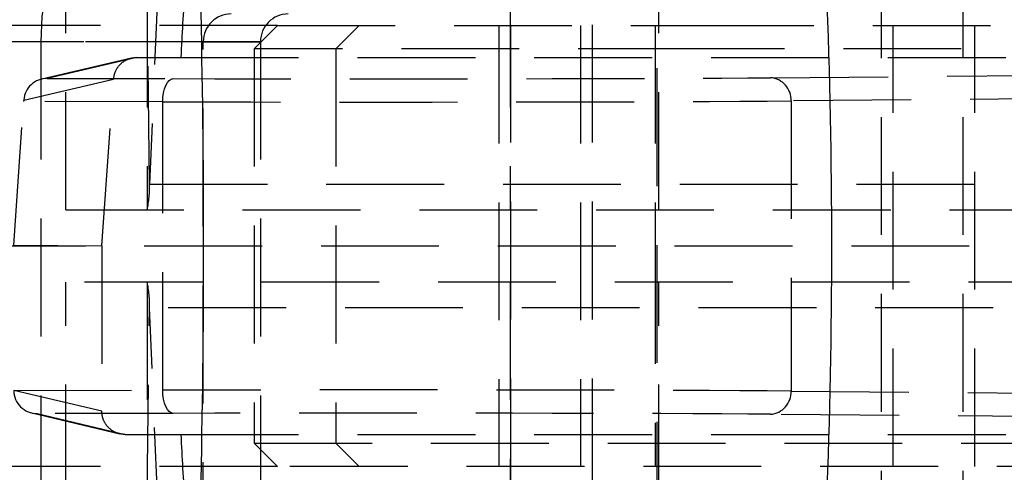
# Model space of a CAD drawing. Extents: x 62 to 743, y 47 to 577.
# Tile 9 of 22: x 314 to 335, y 114 to 124. Entities that reach past the tile are written whole.
import ezdxf

# ---------------------------------------------------------------- set-up
doc = ezdxf.new("R2010")
doc.units = 0
doc.header["$LTSCALE"] = 2
doc.linetypes.add('HIDDEN', pattern=[1.905, 1.27, -0.635])
doc.layers.get('0').update_dxf_attribs({"linetype": 'CONTINUOUS'})

msp = doc.modelspace()

# ---------------------------------------------------------------- linework, layer by layer
at = {"color": 7, "linetype": 'HIDDEN'}
for p, q in [((324.619294, 135.147952), (324.619294, 103.947952)), ((326.378844, 135.147952), (326.378844, 103.947952)), ((332.619294, 103.947952), (332.619294, 135.147952)), ((334.378844, 103.947952), (334.378844, 135.147952)), ((327.770206, 130.400186), (327.770206, 109.200186)), ((317.219729, 129.20125), (316.838079, 120.284528)), ((315.03491, 119.727358), (315.03491, 124.477358)), ((316.787221, 124.477358), (316.787221, 119.727358)), ((316.838079, 120.284528), (316.787328, 124.478529)), ((324.614125, 124.477358), (324.614125, 119.727358)), ((327.814125, 119.727358), (327.814125, 124.477358)), ((319.594295, 123.700186), (299.382335, 123.700186)), ((319.594295, 123.700186), (319.094294, 123.200187)), ((319.594295, 123.700186), (328.619295, 123.700186)), ((321.353844, 123.700186), (320.853845, 123.200187)), ((324.369295, 123.700186), (324.369295, 114.200186)), ((326.128845, 123.700186), (326.128845, 114.200186)), ((327.738956, 123.700186), (327.738956, 118.950186)), ((328.619295, 123.700186), (337.644295, 123.700186)), ((332.869295, 114.200186), (332.869295, 123.700186)), ((334.628845, 114.200186), (334.628845, 123.700186)), ((317.997361, 123.350186), (313.261474, 123.350186)), ((314.493931, 123.350186), (313.261474, 123.350186)), ((319.22982, 123.350186), (314.493931, 123.350186)), ((314.493931, 123.350186), (314.493931, 111.750186)), ((317.997361, 123.350186), (319.22982, 123.350186)), ((317.997361, 111.750186), (317.997361, 123.350186)), ((319.22982, 123.350186), (319.22982, 111.750186)), ((328.619295, 123.200187), (319.094294, 123.200187)), ((319.094294, 123.200187), (319.094294, 114.700186)), ((320.853845, 123.200187), (320.853845, 114.700186)), ((338.144295, 123.200187), (328.619295, 123.200187)), ((316.449349, 122.998245), (314.516793, 122.547591)), ((316.563147, 123.011374), (314.631636, 122.560964)), ((316.563147, 123.011374), (317.512686, 123.011673)), ((317.512686, 123.011673), (337.956281, 123.011673)), ((314.127072, 122.094468), (316.06334, 122.545988)), ((314.631636, 122.560964), (317.345346, 122.55538)), ((315.812892, 118.950216), (316.06334, 122.545988)), ((330.220581, 122.575276), (336.570462, 122.630252)), ((313.910215, 118.965975), (314.124769, 122.061556)), ((317.123759, 122.055384), (314.124769, 122.061556)), ((317.123759, 115.844988), (317.123759, 122.055384)), ((337.068522, 122.130711), (330.666103, 122.07528)), ((330.666103, 122.07528), (330.666103, 115.825092)), ((316.838079, 120.284528), (338.83238, 120.284528)), ((315.03491, 119.727358), (337.029212, 119.727358)), ((345.936517, 118.950186), (299.203857, 118.950186)), ((313.910215, 118.965975), (315.812892, 118.950216)), ((315.812892, 118.950216), (315.810879, 115.389519)), ((327.738956, 118.950186), (327.738956, 114.200186)), ((337.029212, 118.173014), (315.03491, 118.173014)), ((315.03491, 113.423015), (315.03491, 118.173014)), ((316.787221, 118.173014), (316.787221, 113.423015)), ((324.614125, 118.173014), (324.614125, 113.423015)), ((327.814125, 113.423015), (327.814125, 118.173014)), ((316.787328, 113.421844), (316.838079, 117.615845)), ((338.83238, 117.615845), (316.838079, 117.615845)), ((317.219729, 108.699122), (316.838079, 117.615845)), ((313.910215, 115.838375), (317.123759, 115.844988)), ((315.810879, 115.389519), (313.910215, 115.840343)), ((330.666103, 115.825092), (337.302537, 115.767635)), ((314.299221, 115.352777), (316.196474, 114.902763)), ((317.345346, 115.344993), (314.415912, 115.338965)), ((314.415912, 115.338965), (316.312202, 114.889178)), ((336.805734, 115.268084), (330.220581, 115.325097)), ((316.312202, 114.889178), (317.512686, 114.8887)), ((317.512686, 114.8887), (337.956281, 114.8887)), ((319.094294, 114.700186), (338.144295, 114.700186)), ((319.094294, 114.700186), (319.594295, 114.200186)), ((320.853845, 114.700186), (321.353844, 114.200186)), ((319.594295, 114.200186), (299.390628, 114.200186)), ((337.644295, 114.200186), (319.594295, 114.200186))]:
    msp.add_line(p, q, dxfattribs=at)
at = {"color": 7, "linetype": 'HIDDEN', "flags": 128}
for points in [[(317.123759, 122.055384), (317.128156, 122.152687), (317.140861, 122.246269), (317.161388, 122.332552), (317.188949, 122.408237), (317.222492, 122.470431), (317.260736, 122.516754), (317.302215, 122.545436), (317.345346, 122.55538)], [(317.345346, 115.344993), (317.302215, 115.354937), (317.260736, 115.383619), (317.222492, 115.429942), (317.188949, 115.492135), (317.161388, 115.56782), (317.140861, 115.654104), (317.128156, 115.747686), (317.123759, 115.844988)]]:
    msp.add_lwpolyline(points, dxfattribs=at)
at = {"color": 7, "linetype": 'HIDDEN'}
for centre, radius, start, end in [((318.603539, 123.358122), 5.342071, 90.0853881, 180.0851111), ((319.836001, 123.358116), 5.342076, 90.0854279, 180.0850513), ((318.59647, 123.351078), 0.599109, 90.0853027, 180.0852607), ((319.828929, 123.351077), 0.59911, 90.0853769, 180.0851866), ((330.190526, 122.100006), 0.47622, 357.0238805, 86.381574), ((314.467496, 120.220005), 2.371461, 348.0100592, 1.5590864), ((314.467496, 117.680367), 2.371461, 358.4409136, 11.9899408), ((330.190526, 115.800367), 0.47622, 273.618426, 2.9761195)]:
    msp.add_arc(centre, radius, start, end, dxfattribs=at)
for centre, major_axis, ratio, start_param, end_param in [((379.115722, 118.950186), (0, 71.05), 0.868457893, 1.49300101, 1.51360137), ((314.631688, 122.060969), (0.502665, 0.057309), 0.988136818, 1.458710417, 2.959673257), ((321.622962, 122.593538), (9.65, 0.000958), 0.004362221, 4.253138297, 5.811810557), ((314.134975, 122.061991), (0.034673, 0.499929), 0.020257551, 1.507192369, 1.573071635), ((321.623011, 122.093543), (10.15, 0.000958), 0.004147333, 4.253138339, 5.811810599), ((314.415961, 115.83896), (0.502458, -0.05825), 0.988325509, 3.259528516, 4.826370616), ((321.623011, 115.80683), (10.15, -0.000958), 0.004147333, 0.471374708, 2.030046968), ((321.622962, 115.306835), (9.65, -0.000958), 0.004362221, 0.47137475, 2.03004701), ((379.115722, 118.950186), (0, 71.05), 0.868457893, 1.627991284, 1.648591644)]:
    msp.add_ellipse(centre, major_axis=major_axis, ratio=ratio, start_param=start_param, end_param=end_param, dxfattribs=at)
at = {"color": 7, "linetype": 'CONTINUOUS'}
for ratio, start_param, end_param in [(0.50617666, 4.634356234, 4.790421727), (0.315616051, 4.636617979, 4.788159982)]:
    msp.add_ellipse((295.580959, 118.950186), major_axis=(0, 71.05), ratio=ratio, start_param=start_param, end_param=end_param, dxfattribs=at)
at = {"color": 7, "linetype": 'HIDDEN'}
for points, knots in [([(316.06334, 122.545988), (316.072469, 122.600635), (316.090726, 122.709917), (316.184156, 122.851573), (316.315197, 122.956159), (316.449638, 123.00541), (316.534305, 123.009859), (316.563147, 123.011374)], [0, 0, 0, 0, 0.219330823, 0.438615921, 0.659397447, 0.883973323, 1, 1, 1, 1]), ([(316.312202, 114.889178), (316.255096, 114.894888), (316.140866, 114.906311), (315.989045, 114.994816), (315.875956, 115.124353), (315.818496, 115.264595), (315.812987, 115.354938), (315.810879, 115.389519)], [0, 0, 0, 0, 0.21931814, 0.438698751, 0.656121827, 0.868369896, 1, 1, 1, 1])]:
    msp.add_open_spline(points, degree=3, knots=knots, dxfattribs=at)

doc.saveas('drawing.dxf')
